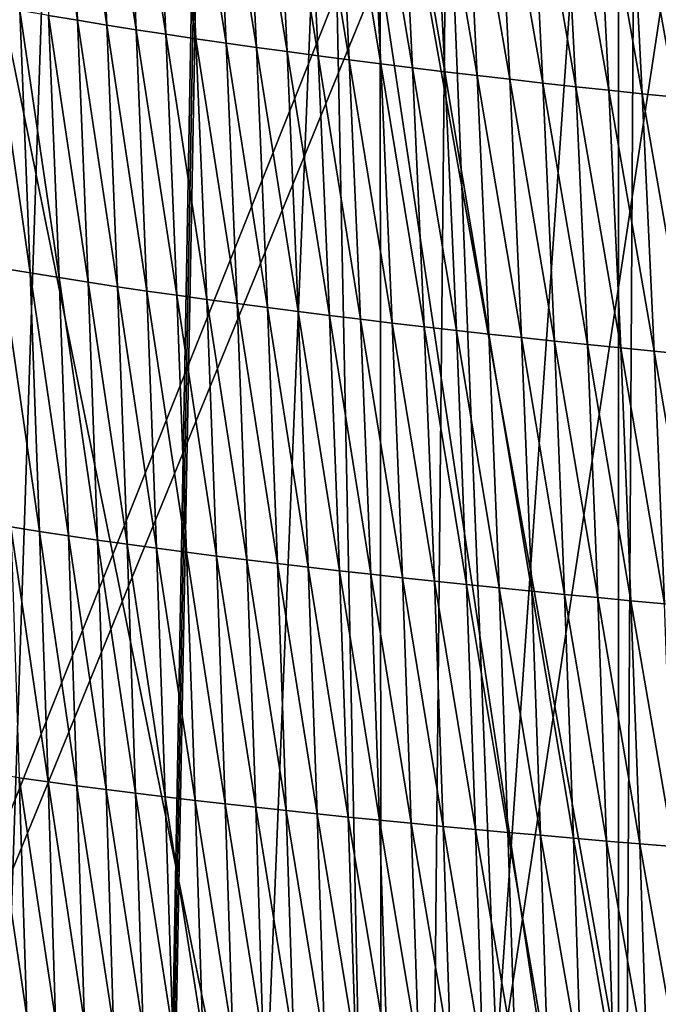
# Model space of a CAD drawing. Extents: x -54 to 446, y -6 to 1400.
# Tile 184 of 254: x -8 to -4, y 1372 to 1378. Entities that reach past the tile are written whole.
import ezdxf

# ---------------------------------------------------------------- set-up
doc = ezdxf.new("R2010")
doc.units = 0
doc.header["$LTSCALE"] = 52.148148
for name, color, linetype in [('1378', 7, 'CONTINUOUS'), ('1576', 7, 'CONTINUOUS'), ('892', 7, 'CONTINUOUS'), ('898', 7, 'CONTINUOUS'), ('999', 7, 'CONTINUOUS')]:
    doc.layers.add(name, color=color, linetype=linetype)

msp = doc.modelspace()

# ---------------------------------------------------------------- linework, layer by layer
at = {"layer": '1378', "color": 7, "linetype": 'CONTINUOUS'}
for points in [[(-9.7708, 1393.9913, 13.5274), (-7.5549, 1345.8057, 11.7864), (-9.9522, 1357.5035, 9.8465), (-9.7708, 1393.9913, 13.5274)], [(-6.7, 1393.041, 17.2233), (-7.5549, 1345.8057, 11.7864), (-9.7708, 1393.9913, 13.5274), (-6.7, 1393.041, 17.2233)], [(-6.7, 1393.041, 17.2233), (-6.7, 1392.0717, 17.1158), (-7.5549, 1345.8057, 11.7864), (-6.7, 1393.041, 17.2233)], [(-6.7, 1391.1, 17.0082), (-7.5549, 1345.8057, 11.7864), (-6.7, 1392.0717, 17.1158), (-6.7, 1391.1, 17.0082)], [(-5.8127, 1388.7334, 17.4236), (-7.5549, 1345.8057, 11.7864), (-6.7, 1391.1, 17.0082), (-5.8127, 1388.7334, 17.4236)], [(-4.0933, 1345.843, 13.9243), (-7.5549, 1345.8057, 11.7864), (-5.8127, 1388.7334, 17.4236), (-4.0933, 1345.843, 13.9243)], [(-3.1, 1387.5, 18.618), (-4.0933, 1345.843, 13.9243), (-5.8127, 1388.7334, 17.4236), (-3.1, 1387.5, 18.618)]]:
    msp.add_3dface(points, dxfattribs=at)
at = {"layer": '1576', "color": 7, "linetype": 'CONTINUOUS'}
for points in [[(-7.731, 1379.4401, 18.6816), (-7.9057, 1379.4715, 18.558), (-7.6621, 1377.8561, 18.5427), (-7.731, 1379.4401, 18.6816)], [(-7.6621, 1377.8561, 18.5427), (-7.9057, 1379.4715, 18.558), (-7.8375, 1377.8857, 18.4197), (-7.6621, 1377.8561, 18.5427)], [(-7.5549, 1379.4093, 18.8013), (-7.731, 1379.4401, 18.6816), (-7.4852, 1377.8271, 18.6618), (-7.5549, 1379.4093, 18.8013)], [(-7.4852, 1377.8271, 18.6618), (-7.731, 1379.4401, 18.6816), (-7.6621, 1377.8561, 18.5427), (-7.4852, 1377.8271, 18.6618)], [(-7.3775, 1379.3793, 18.9174), (-7.5549, 1379.4093, 18.8013), (-7.307, 1377.7989, 18.7773), (-7.3775, 1379.3793, 18.9174)], [(-7.307, 1377.7989, 18.7773), (-7.5549, 1379.4093, 18.8013), (-7.4852, 1377.8271, 18.6618), (-7.307, 1377.7989, 18.7773)], [(-7.1987, 1379.35, 19.03), (-7.3775, 1379.3793, 18.9174), (-7.1274, 1377.7713, 18.8894), (-7.1987, 1379.35, 19.03)], [(-7.1274, 1377.7713, 18.8894), (-7.3775, 1379.3793, 18.9174), (-7.307, 1377.7989, 18.7773), (-7.1274, 1377.7713, 18.8894)], [(-7.0184, 1379.3213, 19.1394), (-7.1987, 1379.35, 19.03), (-6.9464, 1377.7443, 18.9982), (-7.0184, 1379.3213, 19.1394)], [(-6.9464, 1377.7443, 18.9982), (-7.1987, 1379.35, 19.03), (-7.1274, 1377.7713, 18.8894), (-6.9464, 1377.7443, 18.9982)], [(-6.8367, 1379.2932, 19.2457), (-7.0184, 1379.3213, 19.1394), (-6.7639, 1377.7178, 19.104), (-6.8367, 1379.2932, 19.2457)], [(-6.7639, 1377.7178, 19.104), (-7.0184, 1379.3213, 19.1394), (-6.9464, 1377.7443, 18.9982), (-6.7639, 1377.7178, 19.104)], [(-6.6534, 1379.2656, 19.3491), (-6.8367, 1379.2932, 19.2457), (-6.5798, 1377.6919, 19.2069), (-6.6534, 1379.2656, 19.3491)], [(-6.5798, 1377.6919, 19.2069), (-6.8367, 1379.2932, 19.2457), (-6.7639, 1377.7178, 19.104), (-6.5798, 1377.6919, 19.2069)], [(-6.4685, 1379.2386, 19.4497), (-6.6534, 1379.2656, 19.3491), (-6.3942, 1377.6664, 19.3071), (-6.4685, 1379.2386, 19.4497)], [(-6.3942, 1377.6664, 19.3071), (-6.6534, 1379.2656, 19.3491), (-6.5798, 1377.6919, 19.2069), (-6.3942, 1377.6664, 19.3071)], [(-6.2819, 1379.212, 19.5478), (-6.4685, 1379.2386, 19.4497), (-6.2069, 1377.6414, 19.4047), (-6.2819, 1379.212, 19.5478)], [(-6.2069, 1377.6414, 19.4047), (-6.4685, 1379.2386, 19.4497), (-6.3942, 1377.6664, 19.3071), (-6.2069, 1377.6414, 19.4047)], [(-6.0936, 1379.1858, 19.6435), (-6.2819, 1379.212, 19.5478), (-6.0179, 1377.6168, 19.5), (-6.0936, 1379.1858, 19.6435)], [(-6.0179, 1377.6168, 19.5), (-6.2819, 1379.212, 19.5478), (-6.2069, 1377.6414, 19.4047), (-6.0179, 1377.6168, 19.5)], [(-5.9034, 1379.16, 19.7371), (-6.0936, 1379.1858, 19.6435), (-5.827, 1377.5926, 19.5932), (-5.9034, 1379.16, 19.7371)], [(-5.827, 1377.5926, 19.5932), (-6.0936, 1379.1858, 19.6435), (-6.0179, 1377.6168, 19.5), (-5.827, 1377.5926, 19.5932)], [(-5.7113, 1379.1346, 19.8287), (-5.9034, 1379.16, 19.7371), (-5.6344, 1377.5686, 19.6844), (-5.7113, 1379.1346, 19.8287)], [(-5.6344, 1377.5686, 19.6844), (-5.9034, 1379.16, 19.7371), (-5.827, 1377.5926, 19.5932), (-5.6344, 1377.5686, 19.6844)], [(-5.5173, 1379.1095, 19.9185), (-5.7113, 1379.1346, 19.8287), (-5.4399, 1377.545, 19.7738), (-5.5173, 1379.1095, 19.9185)], [(-5.4399, 1377.545, 19.7738), (-5.7113, 1379.1346, 19.8287), (-5.6344, 1377.5686, 19.6844), (-5.4399, 1377.545, 19.7738)], [(-5.3217, 1379.0848, 20.0064), (-5.5173, 1379.1095, 19.9185), (-5.2438, 1377.5217, 19.8613), (-5.3217, 1379.0848, 20.0064)], [(-5.2438, 1377.5217, 19.8613), (-5.5173, 1379.1095, 19.9185), (-5.4399, 1377.545, 19.7738), (-5.2438, 1377.5217, 19.8613)], [(-5.1246, 1379.0604, 20.0924), (-5.3217, 1379.0848, 20.0064), (-5.0463, 1377.4987, 19.9469), (-5.1246, 1379.0604, 20.0924)], [(-5.0463, 1377.4987, 19.9469), (-5.3217, 1379.0848, 20.0064), (-5.2438, 1377.5217, 19.8613), (-5.0463, 1377.4987, 19.9469)], [(-4.9262, 1379.0365, 20.1764), (-5.1246, 1379.0604, 20.0924), (-4.8474, 1377.4762, 20.0305), (-4.9262, 1379.0365, 20.1764)], [(-4.8474, 1377.4762, 20.0305), (-5.1246, 1379.0604, 20.0924), (-5.0463, 1377.4987, 19.9469), (-4.8474, 1377.4762, 20.0305)], [(-4.7267, 1379.0129, 20.2582), (-4.9262, 1379.0365, 20.1764), (-4.6475, 1377.454, 20.1121), (-4.7267, 1379.0129, 20.2582)], [(-4.6475, 1377.454, 20.1121), (-4.9262, 1379.0365, 20.1764), (-4.8474, 1377.4762, 20.0305), (-4.6475, 1377.454, 20.1121)], [(-4.5261, 1378.9899, 20.3376), (-4.7267, 1379.0129, 20.2582), (-4.4465, 1377.4322, 20.1911), (-4.5261, 1378.9899, 20.3376)], [(-4.4465, 1377.4322, 20.1911), (-4.7267, 1379.0129, 20.2582), (-4.6475, 1377.454, 20.1121), (-4.4465, 1377.4322, 20.1911)], [(-4.3246, 1378.9674, 20.4141), (-4.5261, 1378.9899, 20.3376), (-4.2446, 1377.411, 20.2673), (-4.3246, 1378.9674, 20.4141)], [(-4.2446, 1377.411, 20.2673), (-4.5261, 1378.9899, 20.3376), (-4.4465, 1377.4322, 20.1911), (-4.2446, 1377.411, 20.2673)], [(-4.1223, 1378.9455, 20.4874), (-4.3246, 1378.9674, 20.4141), (-4.0418, 1377.3904, 20.3402), (-4.1223, 1378.9455, 20.4874)], [(-4.0418, 1377.3904, 20.3402), (-4.3246, 1378.9674, 20.4141), (-4.2446, 1377.411, 20.2673), (-4.0418, 1377.3904, 20.3402)], [(-8.0116, 1377.9161, 18.2928), (-8.1842, 1377.9473, 18.1616), (-7.9493, 1376.3273, 18.1521), (-8.0116, 1377.9161, 18.2928)], [(-7.9493, 1376.3273, 18.1521), (-8.1842, 1377.9473, 18.1616), (-8.1224, 1376.3566, 18.0217), (-7.9493, 1376.3273, 18.1521)], [(-7.8375, 1377.8857, 18.4197), (-8.0116, 1377.9161, 18.2928), (-7.7747, 1376.2988, 18.2784), (-7.8375, 1377.8857, 18.4197)], [(-7.7747, 1376.2988, 18.2784), (-8.0116, 1377.9161, 18.2928), (-7.9493, 1376.3273, 18.1521), (-7.7747, 1376.2988, 18.2784)], [(-7.6621, 1377.8561, 18.5427), (-7.8375, 1377.8857, 18.4197), (-7.5986, 1376.271, 18.4007), (-7.6621, 1377.8561, 18.5427)], [(-7.5986, 1376.271, 18.4007), (-7.8375, 1377.8857, 18.4197), (-7.7747, 1376.2988, 18.2784), (-7.5986, 1376.271, 18.4007)], [(-7.4852, 1377.8271, 18.6618), (-7.6621, 1377.8561, 18.5427), (-7.4212, 1376.2438, 18.5191), (-7.4852, 1377.8271, 18.6618)], [(-7.4212, 1376.2438, 18.5191), (-7.6621, 1377.8561, 18.5427), (-7.5986, 1376.271, 18.4007), (-7.4212, 1376.2438, 18.5191)], [(-7.307, 1377.7989, 18.7773), (-7.4852, 1377.8271, 18.6618), (-7.2423, 1376.2173, 18.634), (-7.307, 1377.7989, 18.7773)], [(-7.2423, 1376.2173, 18.634), (-7.4852, 1377.8271, 18.6618), (-7.4212, 1376.2438, 18.5191), (-7.2423, 1376.2173, 18.634)], [(-7.1274, 1377.7713, 18.8894), (-7.307, 1377.7989, 18.7773), (-7.0621, 1376.1915, 18.7456), (-7.1274, 1377.7713, 18.8894)], [(-7.0621, 1376.1915, 18.7456), (-7.307, 1377.7989, 18.7773), (-7.2423, 1376.2173, 18.634), (-7.0621, 1376.1915, 18.7456)], [(-6.9464, 1377.7443, 18.9982), (-7.1274, 1377.7713, 18.8894), (-6.8805, 1376.1661, 18.8539), (-6.9464, 1377.7443, 18.9982)], [(-6.8805, 1376.1661, 18.8539), (-7.1274, 1377.7713, 18.8894), (-7.0621, 1376.1915, 18.7456), (-6.8805, 1376.1661, 18.8539)], [(-6.7639, 1377.7178, 19.104), (-6.9464, 1377.7443, 18.9982), (-6.6974, 1376.1413, 18.9592), (-6.7639, 1377.7178, 19.104)], [(-6.6974, 1376.1413, 18.9592), (-6.9464, 1377.7443, 18.9982), (-6.8805, 1376.1661, 18.8539), (-6.6974, 1376.1413, 18.9592)], [(-6.5798, 1377.6919, 19.2069), (-6.7639, 1377.7178, 19.104), (-6.5127, 1376.117, 19.0616), (-6.5798, 1377.6919, 19.2069)], [(-6.5127, 1376.117, 19.0616), (-6.7639, 1377.7178, 19.104), (-6.6974, 1376.1413, 18.9592), (-6.5127, 1376.117, 19.0616)], [(-6.3942, 1377.6664, 19.3071), (-6.5798, 1377.6919, 19.2069), (-6.3265, 1376.0931, 19.1614), (-6.3942, 1377.6664, 19.3071)], [(-6.3265, 1376.0931, 19.1614), (-6.5798, 1377.6919, 19.2069), (-6.5127, 1376.117, 19.0616), (-6.3265, 1376.0931, 19.1614)], [(-6.2069, 1377.6414, 19.4047), (-6.3942, 1377.6664, 19.3071), (-6.1387, 1376.0697, 19.2586), (-6.2069, 1377.6414, 19.4047)], [(-6.1387, 1376.0697, 19.2586), (-6.3942, 1377.6664, 19.3071), (-6.3265, 1376.0931, 19.1614), (-6.1387, 1376.0697, 19.2586)], [(-6.0179, 1377.6168, 19.5), (-6.2069, 1377.6414, 19.4047), (-5.9492, 1376.0466, 19.3535), (-6.0179, 1377.6168, 19.5)], [(-5.9492, 1376.0466, 19.3535), (-6.2069, 1377.6414, 19.4047), (-6.1387, 1376.0697, 19.2586), (-5.9492, 1376.0466, 19.3535)], [(-5.827, 1377.5926, 19.5932), (-6.0179, 1377.6168, 19.5), (-5.758, 1376.0238, 19.4462), (-5.827, 1377.5926, 19.5932)], [(-5.758, 1376.0238, 19.4462), (-6.0179, 1377.6168, 19.5), (-5.9492, 1376.0466, 19.3535), (-5.758, 1376.0238, 19.4462)], [(-5.6344, 1377.5686, 19.6844), (-5.827, 1377.5926, 19.5932), (-5.5649, 1376.0014, 19.5371), (-5.6344, 1377.5686, 19.6844)], [(-5.5649, 1376.0014, 19.5371), (-5.827, 1377.5926, 19.5932), (-5.758, 1376.0238, 19.4462), (-5.5649, 1376.0014, 19.5371)], [(-5.4399, 1377.545, 19.7738), (-5.6344, 1377.5686, 19.6844), (-5.3701, 1375.9792, 19.6261), (-5.4399, 1377.545, 19.7738)], [(-5.3701, 1375.9792, 19.6261), (-5.6344, 1377.5686, 19.6844), (-5.5649, 1376.0014, 19.5371), (-5.3701, 1375.9792, 19.6261)], [(-5.2438, 1377.5217, 19.8613), (-5.4399, 1377.545, 19.7738), (-5.1737, 1375.9573, 19.7133), (-5.2438, 1377.5217, 19.8613)], [(-5.1737, 1375.9573, 19.7133), (-5.4399, 1377.545, 19.7738), (-5.3701, 1375.9792, 19.6261), (-5.1737, 1375.9573, 19.7133)], [(-5.0463, 1377.4987, 19.9469), (-5.2438, 1377.5217, 19.8613), (-4.9759, 1375.9357, 19.7985), (-5.0463, 1377.4987, 19.9469)], [(-4.9759, 1375.9357, 19.7985), (-5.2438, 1377.5217, 19.8613), (-5.1737, 1375.9573, 19.7133), (-4.9759, 1375.9357, 19.7985)], [(-4.8474, 1377.4762, 20.0305), (-5.0463, 1377.4987, 19.9469), (-4.7769, 1375.9145, 19.8818), (-4.8474, 1377.4762, 20.0305)], [(-4.7769, 1375.9145, 19.8818), (-5.0463, 1377.4987, 19.9469), (-4.9759, 1375.9357, 19.7985), (-4.7769, 1375.9145, 19.8818)], [(-4.6475, 1377.454, 20.1121), (-4.8474, 1377.4762, 20.0305), (-4.5767, 1375.8936, 19.9629), (-4.6475, 1377.454, 20.1121)], [(-4.5767, 1375.8936, 19.9629), (-4.8474, 1377.4762, 20.0305), (-4.7769, 1375.9145, 19.8818), (-4.5767, 1375.8936, 19.9629)], [(-4.4465, 1377.4322, 20.1911), (-4.6475, 1377.454, 20.1121), (-4.3755, 1375.8732, 20.0417), (-4.4465, 1377.4322, 20.1911)], [(-4.3755, 1375.8732, 20.0417), (-4.6475, 1377.454, 20.1121), (-4.5767, 1375.8936, 19.9629), (-4.3755, 1375.8732, 20.0417)], [(-4.2446, 1377.411, 20.2673), (-4.4465, 1377.4322, 20.1911), (-4.1733, 1375.8532, 20.1175), (-4.2446, 1377.411, 20.2673)], [(-4.1733, 1375.8532, 20.1175), (-4.4465, 1377.4322, 20.1911), (-4.3755, 1375.8732, 20.0417), (-4.1733, 1375.8532, 20.1175)], [(-4.0418, 1377.3904, 20.3402), (-4.2446, 1377.411, 20.2673), (-3.9702, 1375.8338, 20.1901), (-4.0418, 1377.3904, 20.3402)], [(-3.9702, 1375.8338, 20.1901), (-4.2446, 1377.411, 20.2673), (-4.1733, 1375.8532, 20.1175), (-3.9702, 1375.8338, 20.1901)], [(-7.9493, 1376.3273, 18.1521), (-8.1224, 1376.3566, 18.0217), (-7.8924, 1374.7625, 18.0112), (-7.9493, 1376.3273, 18.1521)], [(-7.8924, 1374.7625, 18.0112), (-8.1224, 1376.3566, 18.0217), (-8.0659, 1374.7896, 17.8815), (-7.8924, 1374.7625, 18.0112)], [(-7.7747, 1376.2988, 18.2784), (-7.9493, 1376.3273, 18.1521), (-7.7174, 1374.736, 18.1368), (-7.7747, 1376.2988, 18.2784)], [(-7.7174, 1374.736, 18.1368), (-7.9493, 1376.3273, 18.1521), (-7.8924, 1374.7625, 18.0112), (-7.7174, 1374.736, 18.1368)], [(-7.5986, 1376.271, 18.4007), (-7.7747, 1376.2988, 18.2784), (-7.5409, 1374.7103, 18.2584), (-7.5986, 1376.271, 18.4007)], [(-7.5409, 1374.7103, 18.2584), (-7.7747, 1376.2988, 18.2784), (-7.7174, 1374.736, 18.1368), (-7.5409, 1374.7103, 18.2584)], [(-7.4212, 1376.2438, 18.5191), (-7.5986, 1376.271, 18.4007), (-7.3631, 1374.6852, 18.3763), (-7.4212, 1376.2438, 18.5191)], [(-7.3631, 1374.6852, 18.3763), (-7.5986, 1376.271, 18.4007), (-7.5409, 1374.7103, 18.2584), (-7.3631, 1374.6852, 18.3763)], [(-7.2423, 1376.2173, 18.634), (-7.4212, 1376.2438, 18.5191), (-7.1838, 1374.6607, 18.4906), (-7.2423, 1376.2173, 18.634)], [(-7.1838, 1374.6607, 18.4906), (-7.4212, 1376.2438, 18.5191), (-7.3631, 1374.6852, 18.3763), (-7.1838, 1374.6607, 18.4906)], [(-7.0621, 1376.1915, 18.7456), (-7.2423, 1376.2173, 18.634), (-7.0031, 1374.6368, 18.6016), (-7.0621, 1376.1915, 18.7456)], [(-7.0031, 1374.6368, 18.6016), (-7.2423, 1376.2173, 18.634), (-7.1838, 1374.6607, 18.4906), (-7.0031, 1374.6368, 18.6016)], [(-6.8805, 1376.1661, 18.8539), (-7.0621, 1376.1915, 18.7456), (-6.821, 1374.6134, 18.7095), (-6.8805, 1376.1661, 18.8539)], [(-6.821, 1374.6134, 18.7095), (-7.0621, 1376.1915, 18.7456), (-7.0031, 1374.6368, 18.6016), (-6.821, 1374.6134, 18.7095)], [(-6.6974, 1376.1413, 18.9592), (-6.8805, 1376.1661, 18.8539), (-6.6375, 1374.5905, 18.8144), (-6.6974, 1376.1413, 18.9592)], [(-6.6375, 1374.5905, 18.8144), (-6.8805, 1376.1661, 18.8539), (-6.821, 1374.6134, 18.7095), (-6.6375, 1374.5905, 18.8144)], [(-6.5127, 1376.117, 19.0616), (-6.6974, 1376.1413, 18.9592), (-6.4525, 1374.568, 18.9164), (-6.5127, 1376.117, 19.0616)], [(-6.4525, 1374.568, 18.9164), (-6.6974, 1376.1413, 18.9592), (-6.6375, 1374.5905, 18.8144), (-6.4525, 1374.568, 18.9164)], [(-6.3265, 1376.0931, 19.1614), (-6.5127, 1376.117, 19.0616), (-6.2659, 1374.546, 19.0157), (-6.3265, 1376.0931, 19.1614)], [(-6.2659, 1374.546, 19.0157), (-6.5127, 1376.117, 19.0616), (-6.4525, 1374.568, 18.9164), (-6.2659, 1374.546, 19.0157)], [(-6.1387, 1376.0697, 19.2586), (-6.3265, 1376.0931, 19.1614), (-6.0778, 1374.5243, 19.1126), (-6.1387, 1376.0697, 19.2586)], [(-6.0778, 1374.5243, 19.1126), (-6.3265, 1376.0931, 19.1614), (-6.2659, 1374.546, 19.0157), (-6.0778, 1374.5243, 19.1126)], [(-5.9492, 1376.0466, 19.3535), (-6.1387, 1376.0697, 19.2586), (-5.888, 1374.503, 19.2071), (-5.9492, 1376.0466, 19.3535)], [(-5.888, 1374.503, 19.2071), (-6.1387, 1376.0697, 19.2586), (-6.0778, 1374.5243, 19.1126), (-5.888, 1374.503, 19.2071)], [(-5.758, 1376.0238, 19.4462), (-5.9492, 1376.0466, 19.3535), (-5.6964, 1374.482, 19.2995), (-5.758, 1376.0238, 19.4462)], [(-5.6964, 1374.482, 19.2995), (-5.9492, 1376.0466, 19.3535), (-5.888, 1374.503, 19.2071), (-5.6964, 1374.482, 19.2995)], [(-5.5649, 1376.0014, 19.5371), (-5.758, 1376.0238, 19.4462), (-5.5032, 1374.4613, 19.39), (-5.5649, 1376.0014, 19.5371)], [(-5.5032, 1374.4613, 19.39), (-5.758, 1376.0238, 19.4462), (-5.6964, 1374.482, 19.2995), (-5.5032, 1374.4613, 19.39)], [(-5.3701, 1375.9792, 19.6261), (-5.5649, 1376.0014, 19.5371), (-5.3082, 1374.4408, 19.4787), (-5.3701, 1375.9792, 19.6261)], [(-5.3082, 1374.4408, 19.4787), (-5.5649, 1376.0014, 19.5371), (-5.5032, 1374.4613, 19.39), (-5.3082, 1374.4408, 19.4787)], [(-5.1737, 1375.9573, 19.7133), (-5.3701, 1375.9792, 19.6261), (-5.1117, 1374.4205, 19.5655), (-5.1737, 1375.9573, 19.7133)], [(-5.1117, 1374.4205, 19.5655), (-5.3701, 1375.9792, 19.6261), (-5.3082, 1374.4408, 19.4787), (-5.1117, 1374.4205, 19.5655)], [(-4.9759, 1375.9357, 19.7985), (-5.1737, 1375.9573, 19.7133), (-4.9138, 1374.4006, 19.6504), (-4.9759, 1375.9357, 19.7985)], [(-4.9138, 1374.4006, 19.6504), (-5.1737, 1375.9573, 19.7133), (-5.1117, 1374.4205, 19.5655), (-4.9138, 1374.4006, 19.6504)], [(-4.7769, 1375.9145, 19.8818), (-4.9759, 1375.9357, 19.7985), (-4.7147, 1374.381, 19.7334), (-4.7769, 1375.9145, 19.8818)], [(-4.7147, 1374.381, 19.7334), (-4.9759, 1375.9357, 19.7985), (-4.9138, 1374.4006, 19.6504), (-4.7147, 1374.381, 19.7334)], [(-4.5767, 1375.8936, 19.9629), (-4.7769, 1375.9145, 19.8818), (-4.5145, 1374.3617, 19.8142), (-4.5767, 1375.8936, 19.9629)], [(-4.5145, 1374.3617, 19.8142), (-4.7769, 1375.9145, 19.8818), (-4.7147, 1374.381, 19.7334), (-4.5145, 1374.3617, 19.8142)], [(-4.3755, 1375.8732, 20.0417), (-4.5767, 1375.8936, 19.9629), (-4.3132, 1374.3428, 19.8926), (-4.3755, 1375.8732, 20.0417)], [(-4.3132, 1374.3428, 19.8926), (-4.5767, 1375.8936, 19.9629), (-4.5145, 1374.3617, 19.8142), (-4.3132, 1374.3428, 19.8926)], [(-4.1733, 1375.8532, 20.1175), (-4.3755, 1375.8732, 20.0417), (-4.111, 1374.3244, 19.9682), (-4.1733, 1375.8532, 20.1175)], [(-4.111, 1374.3244, 19.9682), (-4.3755, 1375.8732, 20.0417), (-4.3132, 1374.3428, 19.8926), (-4.111, 1374.3244, 19.9682)], [(-3.9702, 1375.8338, 20.1901), (-4.1733, 1375.8532, 20.1175), (-3.9078, 1374.3065, 20.0404), (-3.9702, 1375.8338, 20.1901)], [(-3.9078, 1374.3065, 20.0404), (-4.1733, 1375.8532, 20.1175), (-4.111, 1374.3244, 19.9682), (-3.9078, 1374.3065, 20.0404)], [(-7.8924, 1374.7625, 18.0112), (-8.0659, 1374.7896, 17.8815), (-7.8413, 1373.2469, 17.873), (-7.8924, 1374.7625, 18.0112)], [(-7.8413, 1373.2469, 17.873), (-8.0659, 1374.7896, 17.8815), (-8.015, 1373.2714, 17.7441), (-7.8413, 1373.2469, 17.873)], [(-7.7174, 1374.736, 18.1368), (-7.8924, 1374.7625, 18.0112), (-7.666, 1373.2232, 17.9979), (-7.7174, 1374.736, 18.1368)], [(-7.666, 1373.2232, 17.9979), (-7.8924, 1374.7625, 18.0112), (-7.8413, 1373.2469, 17.873), (-7.666, 1373.2232, 17.9979)], [(-7.5409, 1374.7103, 18.2584), (-7.7174, 1374.736, 18.1368), (-7.4893, 1373.2, 18.119), (-7.5409, 1374.7103, 18.2584)], [(-7.4893, 1373.2, 18.119), (-7.7174, 1374.736, 18.1368), (-7.666, 1373.2232, 17.9979), (-7.4893, 1373.2, 18.119)], [(-7.3631, 1374.6852, 18.3763), (-7.5409, 1374.7103, 18.2584), (-7.3111, 1373.1775, 18.2363), (-7.3631, 1374.6852, 18.3763)], [(-7.3111, 1373.1775, 18.2363), (-7.5409, 1374.7103, 18.2584), (-7.4893, 1373.2, 18.119), (-7.3111, 1373.1775, 18.2363)], [(-7.1838, 1374.6607, 18.4906), (-7.3631, 1374.6852, 18.3763), (-7.1316, 1373.1555, 18.3501), (-7.1838, 1374.6607, 18.4906)], [(-7.1316, 1373.1555, 18.3501), (-7.3631, 1374.6852, 18.3763), (-7.3111, 1373.1775, 18.2363), (-7.1316, 1373.1555, 18.3501)], [(-7.0031, 1374.6368, 18.6016), (-7.1838, 1374.6607, 18.4906), (-6.9506, 1373.1341, 18.4607), (-7.0031, 1374.6368, 18.6016)], [(-6.9506, 1373.1341, 18.4607), (-7.1838, 1374.6607, 18.4906), (-7.1316, 1373.1555, 18.3501), (-6.9506, 1373.1341, 18.4607)], [(-6.821, 1374.6134, 18.7095), (-7.0031, 1374.6368, 18.6016), (-6.7683, 1373.1132, 18.5682), (-6.821, 1374.6134, 18.7095)], [(-6.7683, 1373.1132, 18.5682), (-7.0031, 1374.6368, 18.6016), (-6.9506, 1373.1341, 18.4607), (-6.7683, 1373.1132, 18.5682)], [(-6.6375, 1374.5905, 18.8144), (-6.821, 1374.6134, 18.7095), (-6.5845, 1373.0927, 18.6726), (-6.6375, 1374.5905, 18.8144)], [(-6.5845, 1373.0927, 18.6726), (-6.821, 1374.6134, 18.7095), (-6.7683, 1373.1132, 18.5682), (-6.5845, 1373.0927, 18.6726)], [(-6.4525, 1374.568, 18.9164), (-6.6375, 1374.5905, 18.8144), (-6.3993, 1373.0726, 18.7743), (-6.4525, 1374.568, 18.9164)], [(-6.3993, 1373.0726, 18.7743), (-6.6375, 1374.5905, 18.8144), (-6.5845, 1373.0927, 18.6726), (-6.3993, 1373.0726, 18.7743)], [(-6.2659, 1374.546, 19.0157), (-6.4525, 1374.568, 18.9164), (-6.2125, 1373.053, 18.8733), (-6.2659, 1374.546, 19.0157)], [(-6.2125, 1373.053, 18.8733), (-6.4525, 1374.568, 18.9164), (-6.3993, 1373.0726, 18.7743), (-6.2125, 1373.053, 18.8733)], [(-6.0778, 1374.5243, 19.1126), (-6.2659, 1374.546, 19.0157), (-6.0242, 1373.0337, 18.9699), (-6.0778, 1374.5243, 19.1126)], [(-6.0242, 1373.0337, 18.9699), (-6.2659, 1374.546, 19.0157), (-6.2125, 1373.053, 18.8733), (-6.0242, 1373.0337, 18.9699)], [(-5.888, 1374.503, 19.2071), (-6.0778, 1374.5243, 19.1126), (-5.8343, 1373.0147, 19.0642), (-5.888, 1374.503, 19.2071)], [(-5.8343, 1373.0147, 19.0642), (-6.0778, 1374.5243, 19.1126), (-6.0242, 1373.0337, 18.9699), (-5.8343, 1373.0147, 19.0642)], [(-5.6964, 1374.482, 19.2995), (-5.888, 1374.503, 19.2071), (-5.6427, 1372.996, 19.1563), (-5.6964, 1374.482, 19.2995)], [(-5.6427, 1372.996, 19.1563), (-5.888, 1374.503, 19.2071), (-5.8343, 1373.0147, 19.0642), (-5.6427, 1372.996, 19.1563)], [(-5.5032, 1374.4613, 19.39), (-5.6964, 1374.482, 19.2995), (-5.4494, 1372.9775, 19.2466), (-5.5032, 1374.4613, 19.39)], [(-5.4494, 1372.9775, 19.2466), (-5.6964, 1374.482, 19.2995), (-5.6427, 1372.996, 19.1563), (-5.4494, 1372.9775, 19.2466)], [(-5.3082, 1374.4408, 19.4787), (-5.5032, 1374.4613, 19.39), (-5.2545, 1372.9592, 19.335), (-5.3082, 1374.4408, 19.4787)], [(-5.2545, 1372.9592, 19.335), (-5.5032, 1374.4613, 19.39), (-5.4494, 1372.9775, 19.2466), (-5.2545, 1372.9592, 19.335)], [(-5.1117, 1374.4205, 19.5655), (-5.3082, 1374.4408, 19.4787), (-5.058, 1372.9412, 19.4215), (-5.1117, 1374.4205, 19.5655)], [(-5.058, 1372.9412, 19.4215), (-5.3082, 1374.4408, 19.4787), (-5.2545, 1372.9592, 19.335), (-5.058, 1372.9412, 19.4215)], [(-4.9138, 1374.4006, 19.6504), (-5.1117, 1374.4205, 19.5655), (-4.8602, 1372.9234, 19.5061), (-4.9138, 1374.4006, 19.6504)], [(-4.8602, 1372.9234, 19.5061), (-5.1117, 1374.4205, 19.5655), (-5.058, 1372.9412, 19.4215), (-4.8602, 1372.9234, 19.5061)], [(-4.7147, 1374.381, 19.7334), (-4.9138, 1374.4006, 19.6504), (-4.6612, 1372.9059, 19.5888), (-4.7147, 1374.381, 19.7334)], [(-4.6612, 1372.9059, 19.5888), (-4.9138, 1374.4006, 19.6504), (-4.8602, 1372.9234, 19.5061), (-4.6612, 1372.9059, 19.5888)], [(-4.5145, 1374.3617, 19.8142), (-4.7147, 1374.381, 19.7334), (-4.4611, 1372.8888, 19.6694), (-4.5145, 1374.3617, 19.8142)], [(-4.4611, 1372.8888, 19.6694), (-4.7147, 1374.381, 19.7334), (-4.6612, 1372.9059, 19.5888), (-4.4611, 1372.8888, 19.6694)], [(-4.3132, 1374.3428, 19.8926), (-4.5145, 1374.3617, 19.8142), (-4.26, 1372.872, 19.7475), (-4.3132, 1374.3428, 19.8926)], [(-4.26, 1372.872, 19.7475), (-4.5145, 1374.3617, 19.8142), (-4.4611, 1372.8888, 19.6694), (-4.26, 1372.872, 19.7475)], [(-4.111, 1374.3244, 19.9682), (-4.3132, 1374.3428, 19.8926), (-4.0578, 1372.8556, 19.8228), (-4.111, 1374.3244, 19.9682)], [(-4.0578, 1372.8556, 19.8228), (-4.3132, 1374.3428, 19.8926), (-4.26, 1372.872, 19.7475), (-4.0578, 1372.8556, 19.8228)], [(-8.015, 1373.2714, 17.7441), (-8.1873, 1373.2966, 17.6109), (-7.97, 1371.8273, 17.6121), (-8.015, 1373.2714, 17.7441)], [(-7.97, 1371.8273, 17.6121), (-8.1873, 1373.2966, 17.6109), (-8.1423, 1371.8489, 17.4797), (-7.97, 1371.8273, 17.6121)], [(-7.8413, 1373.2469, 17.873), (-8.015, 1373.2714, 17.7441), (-7.7962, 1371.8063, 17.7405), (-7.8413, 1373.2469, 17.873)], [(-7.7962, 1371.8063, 17.7405), (-8.015, 1373.2714, 17.7441), (-7.97, 1371.8273, 17.6121), (-7.7962, 1371.8063, 17.7405)], [(-7.666, 1373.2232, 17.9979), (-7.8413, 1373.2469, 17.873), (-7.6208, 1371.786, 17.8648), (-7.666, 1373.2232, 17.9979)], [(-7.6208, 1371.786, 17.8648), (-7.8413, 1373.2469, 17.873), (-7.7962, 1371.8063, 17.7405), (-7.6208, 1371.786, 17.8648)], [(-7.4893, 1373.2, 18.119), (-7.666, 1373.2232, 17.9979), (-7.444, 1371.7662, 17.9853), (-7.4893, 1373.2, 18.119)], [(-7.444, 1371.7662, 17.9853), (-7.666, 1373.2232, 17.9979), (-7.6208, 1371.786, 17.8648), (-7.444, 1371.7662, 17.9853)], [(-7.3111, 1373.1775, 18.2363), (-7.4893, 1373.2, 18.119), (-7.2657, 1371.7471, 18.1022), (-7.3111, 1373.1775, 18.2363)], [(-7.2657, 1371.7471, 18.1022), (-7.4893, 1373.2, 18.119), (-7.444, 1371.7662, 17.9853), (-7.2657, 1371.7471, 18.1022)], [(-7.1316, 1373.1555, 18.3501), (-7.3111, 1373.1775, 18.2363), (-7.086, 1371.7285, 18.2156), (-7.1316, 1373.1555, 18.3501)], [(-7.086, 1371.7285, 18.2156), (-7.3111, 1373.1775, 18.2363), (-7.2657, 1371.7471, 18.1022), (-7.086, 1371.7285, 18.2156)], [(-6.9506, 1373.1341, 18.4607), (-7.1316, 1373.1555, 18.3501), (-6.9049, 1371.7104, 18.3258), (-6.9506, 1373.1341, 18.4607)], [(-6.9049, 1371.7104, 18.3258), (-7.1316, 1373.1555, 18.3501), (-7.086, 1371.7285, 18.2156), (-6.9049, 1371.7104, 18.3258)], [(-6.7683, 1373.1132, 18.5682), (-6.9506, 1373.1341, 18.4607), (-6.7225, 1371.6927, 18.433), (-6.7683, 1373.1132, 18.5682)], [(-6.7225, 1371.6927, 18.433), (-6.9506, 1373.1341, 18.4607), (-6.9049, 1371.7104, 18.3258), (-6.7225, 1371.6927, 18.433)], [(-6.5845, 1373.0927, 18.6726), (-6.7683, 1373.1132, 18.5682), (-6.5387, 1371.6755, 18.5372), (-6.5845, 1373.0927, 18.6726)], [(-6.5387, 1371.6755, 18.5372), (-6.7683, 1373.1132, 18.5682), (-6.7225, 1371.6927, 18.433), (-6.5387, 1371.6755, 18.5372)], [(-6.3993, 1373.0726, 18.7743), (-6.5845, 1373.0927, 18.6726), (-6.3534, 1371.6587, 18.6386), (-6.3993, 1373.0726, 18.7743)], [(-6.3534, 1371.6587, 18.6386), (-6.5845, 1373.0927, 18.6726), (-6.5387, 1371.6755, 18.5372), (-6.3534, 1371.6587, 18.6386)], [(-6.2125, 1373.053, 18.8733), (-6.3993, 1373.0726, 18.7743), (-6.1666, 1371.6422, 18.7374), (-6.2125, 1373.053, 18.8733)], [(-6.1666, 1371.6422, 18.7374), (-6.3993, 1373.0726, 18.7743), (-6.3534, 1371.6587, 18.6386), (-6.1666, 1371.6422, 18.7374)], [(-6.0242, 1373.0337, 18.9699), (-6.2125, 1373.053, 18.8733), (-5.9783, 1371.6261, 18.8338), (-6.0242, 1373.0337, 18.9699)], [(-5.9783, 1371.6261, 18.8338), (-6.2125, 1373.053, 18.8733), (-6.1666, 1371.6422, 18.7374), (-5.9783, 1371.6261, 18.8338)], [(-5.8343, 1373.0147, 19.0642), (-6.0242, 1373.0337, 18.9699), (-5.7885, 1371.6102, 18.9279), (-5.8343, 1373.0147, 19.0642)], [(-5.7885, 1371.6102, 18.9279), (-6.0242, 1373.0337, 18.9699), (-5.9783, 1371.6261, 18.8338), (-5.7885, 1371.6102, 18.9279)], [(-5.6427, 1372.996, 19.1563), (-5.8343, 1373.0147, 19.0642), (-5.597, 1371.5946, 19.0199), (-5.6427, 1372.996, 19.1563)], [(-5.597, 1371.5946, 19.0199), (-5.8343, 1373.0147, 19.0642), (-5.7885, 1371.6102, 18.9279), (-5.597, 1371.5946, 19.0199)], [(-5.4494, 1372.9775, 19.2466), (-5.6427, 1372.996, 19.1563), (-5.4039, 1371.5792, 19.11), (-5.4494, 1372.9775, 19.2466)], [(-5.4039, 1371.5792, 19.11), (-5.6427, 1372.996, 19.1563), (-5.597, 1371.5946, 19.0199), (-5.4039, 1371.5792, 19.11)], [(-5.2545, 1372.9592, 19.335), (-5.4494, 1372.9775, 19.2466), (-5.2091, 1371.5639, 19.1982), (-5.2545, 1372.9592, 19.335)], [(-5.2091, 1371.5639, 19.1982), (-5.4494, 1372.9775, 19.2466), (-5.4039, 1371.5792, 19.11), (-5.2091, 1371.5639, 19.1982)], [(-5.058, 1372.9412, 19.4215), (-5.2545, 1372.9592, 19.335), (-5.0129, 1371.5489, 19.2846), (-5.058, 1372.9412, 19.4215)], [(-5.0129, 1371.5489, 19.2846), (-5.2545, 1372.9592, 19.335), (-5.2091, 1371.5639, 19.1982), (-5.0129, 1371.5489, 19.2846)], [(-4.8602, 1372.9234, 19.5061), (-5.058, 1372.9412, 19.4215), (-4.8154, 1371.5341, 19.369), (-4.8602, 1372.9234, 19.5061)], [(-4.8154, 1371.5341, 19.369), (-5.058, 1372.9412, 19.4215), (-5.0129, 1371.5489, 19.2846), (-4.8154, 1371.5341, 19.369)], [(-4.6612, 1372.9059, 19.5888), (-4.8602, 1372.9234, 19.5061), (-4.6166, 1371.5196, 19.4515), (-4.6612, 1372.9059, 19.5888)], [(-4.6166, 1371.5196, 19.4515), (-4.8602, 1372.9234, 19.5061), (-4.8154, 1371.5341, 19.369), (-4.6166, 1371.5196, 19.4515)], [(-4.4611, 1372.8888, 19.6694), (-4.6612, 1372.9059, 19.5888), (-4.4168, 1371.5054, 19.5319), (-4.4611, 1372.8888, 19.6694)], [(-4.4168, 1371.5054, 19.5319), (-4.6612, 1372.9059, 19.5888), (-4.6166, 1371.5196, 19.4515), (-4.4168, 1371.5054, 19.5319)], [(-4.26, 1372.872, 19.7475), (-4.4611, 1372.8888, 19.6694), (-4.216, 1371.4915, 19.6098), (-4.26, 1372.872, 19.7475)], [(-4.216, 1371.4915, 19.6098), (-4.4611, 1372.8888, 19.6694), (-4.4168, 1371.5054, 19.5319), (-4.216, 1371.4915, 19.6098)], [(-4.0578, 1372.8556, 19.8228), (-4.26, 1372.872, 19.7475), (-4.0141, 1371.478, 19.6849), (-4.0578, 1372.8556, 19.8228)], [(-4.0141, 1371.478, 19.6849), (-4.26, 1372.872, 19.7475), (-4.216, 1371.4915, 19.6098), (-4.0141, 1371.478, 19.6849)]]:
    msp.add_3dface(points, dxfattribs=at)
at = {"layer": '892', "color": 7, "linetype": 'CONTINUOUS'}
for points in [[(-3.5, 1382.1, -13.5554), (-5.8319, 1378.1567, -12.7275), (-3.5, 1362.6, -13.5554), (-3.5, 1382.1, -13.5554)], [(-5.8319, 1378.1567, -12.7275), (-10.7432, 1378.5328, -8.9768), (-10.7338, 1366.1744, -8.9881), (-5.8319, 1378.1567, -12.7275)], [(-5.8231, 1366.5384, -12.7315), (-5.8319, 1378.1567, -12.7275), (-10.7338, 1366.1744, -8.9881), (-5.8231, 1366.5384, -12.7315)], [(-3.5, 1362.6, -13.5554), (-5.8319, 1378.1567, -12.7275), (-5.8231, 1366.5384, -12.7315), (-3.5, 1362.6, -13.5554)]]:
    msp.add_3dface(points, dxfattribs=at)
at = {"layer": '898', "color": 7, "linetype": 'CONTINUOUS'}
for points in [[(-12.0607, 1389, 3.647), (-8.9091, 1347.1001, 8.9099), (-7.5108, 1389, 10.1167), (-12.0607, 1389, 3.647)], [(-8.9091, 1347.1001, 8.9099), (0, 1347.0357, 12.6), (-7.5108, 1389, 10.1167), (-8.9091, 1347.1001, 8.9099)], [(-7.5108, 1389, 10.1167), (0, 1347.0357, 12.6), (0, 1389, 12.6), (-7.5108, 1389, 10.1167)], [(-6.0941, 1378.0235, -11.0282), (-3.5, 1382.1, -12.1041), (-5.86, 1366.5586, -11.1544), (-6.0941, 1378.0235, -11.0282)], [(-5.86, 1366.5586, -11.1544), (-3.5, 1382.1, -12.1041), (-3.5, 1362.6, -12.1041), (-5.86, 1366.5586, -11.1544)], [(-11.5655, 1379.3546, -5), (-6.0941, 1378.0235, -11.0282), (-10.8595, 1366.0746, -6.3899), (-11.5655, 1379.3546, -5)], [(-10.8595, 1366.0746, -6.3899), (-6.0941, 1378.0235, -11.0282), (-5.86, 1366.5586, -11.1544), (-10.8595, 1366.0746, -6.3899)]]:
    msp.add_3dface(points, dxfattribs=at)
at = {"layer": '999', "color": 7, "linetype": 'CONTINUOUS'}
for points in [[(-4.1744, 1399.3989, -15.4458), (-3.3836, 1346.5, -15.6381), (-4.3881, 1362.6838, -15.3865), (-4.1744, 1399.3989, -15.4458)], [(-4.3881, 1382.1838, -15.3865), (-4.1744, 1399.3989, -15.4458), (-4.3881, 1362.6838, -15.3865), (-4.3881, 1382.1838, -15.3865)], [(-4.1744, 1399.3989, -15.4458), (-1.7853, 1394.5951, -15.9001), (-3.3836, 1346.5, -15.6381), (-4.1744, 1399.3989, -15.4458)], [(-5.4234, 1379.5462, -15.0528), (-4.3881, 1382.1838, -15.3865), (-5.5642, 1365.2931, -15.0013), (-5.4234, 1379.5462, -15.0528)], [(-5.5642, 1365.2931, -15.0013), (-4.3881, 1382.1838, -15.3865), (-4.3881, 1362.6838, -15.3865), (-5.5642, 1365.2931, -15.0013)], [(-8.2036, 1378.3502, -13.7368), (-5.4234, 1379.5462, -15.0528), (-5.5642, 1365.2931, -15.0013), (-8.2036, 1378.3502, -13.7368)], [(-8.4496, 1366.3453, -13.5869), (-8.2036, 1378.3502, -13.7368), (-5.5642, 1365.2931, -15.0013), (-8.4496, 1366.3453, -13.5869)]]:
    msp.add_3dface(points, dxfattribs=at)

doc.saveas('drawing.dxf')
